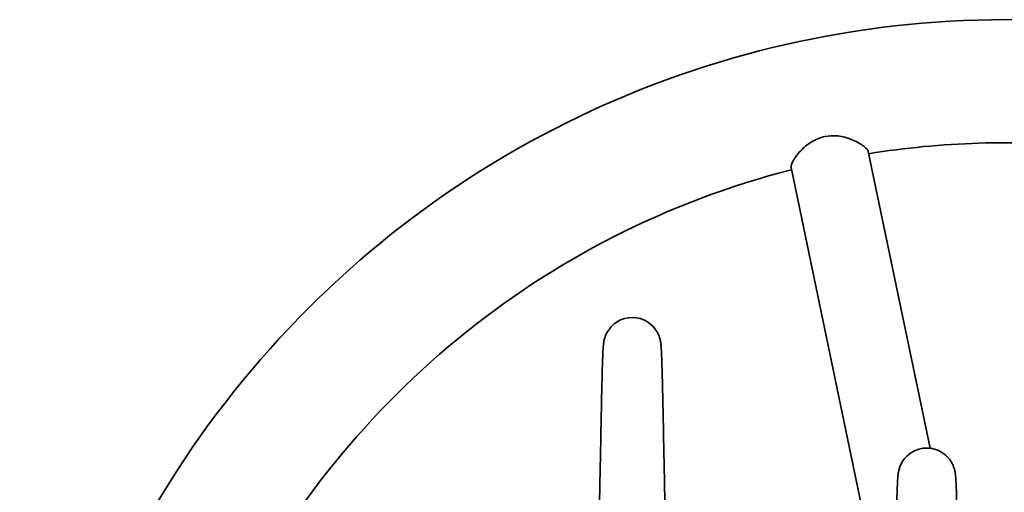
# Model space of a CAD drawing. Header units: millimetres. Extents: x -1179 to 1221, y -429 to 923.
# Tile 31 of 33: x 774 to 974, y 672 to 768. Entities that reach past the tile are written whole.
import ezdxf

# ---------------------------------------------------------------- set-up
doc = ezdxf.new("R2010")
doc.units = ezdxf.units.MM
doc.layers.add('粗实线层', color=7, linetype='Continuous', lineweight=35)

msp = doc.modelspace()

# ---------------------------------------------------------------- linework, layer by layer
at = {"layer": '粗实线层'}
for p, q in [((958.5784, 681.4433), (946.0419, 741.7049)), ((948.7811, 649.9813), (930.3772, 738.4461))]:
    msp.add_line(p, q, dxfattribs=at)
for centre, radius, start, end in [((973.9073, 568.4813), 200, 85.123975, 188.109614), ((973.9073, 568.4813), 175, 84.425333, 99.131803), ((973.9073, 568.4813), 175, 104.372101, 154.536205), ((898.1556, 702.1813), 5.8, 57.930385, 122.060795), ((957.9073, 675.6813), 5.8, 57.930384, 122.060797)]:
    msp.add_arc(centre, radius, start, end, dxfattribs=at)
for points, knots in [([(930.3772, 738.4461), (930.3454, 738.599), (930.3729, 738.8064), (930.5495, 739.338), (930.7079, 739.6659), (931.3029, 740.6521), (931.8545, 741.3696), (933.1711, 742.6892), (933.9216, 743.3029), (935.531, 744.23), (936.3525, 744.5607), (938.1073, 744.9276), (938.9919, 744.9538), (940.8366, 744.749), (941.7694, 744.4874), (943.5059, 743.8045), (944.3006, 743.3663), (945.2453, 742.6973), (945.5238, 742.4583), (945.9011, 742.0388), (946.0099, 741.8585), (946.0419, 741.7049)], [0, 0, 0, 0, 1.34803101, 1.34803101, 2.81849237, 2.81849237, 5.37864141, 5.37864141, 7.7184522, 7.7184522, 9.7776281, 9.7776281, 11.83524396, 11.83524396, 14.17195097, 14.17195097, 16.73475072, 16.73475072, 18.2128507, 18.2128507, 19.56744333, 19.56744333, 19.56744333, 19.56744333]), ([(891.4013, 666.0984), (891.4406, 667.2962), (891.4808, 668.7874), (891.5599, 672.1197), (891.5998, 673.996), (891.6796, 677.9554), (891.7205, 680.0937), (891.8011, 684.3152), (891.8418, 686.4517), (891.9227, 690.4817), (891.9637, 692.4242), (892.0456, 695.8864), (892.0872, 697.4376), (892.1712, 699.9847), (892.2125, 700.9789), (892.2895, 702.1358), (892.3044, 702.4309), (892.407, 703.0799), (892.4349, 703.2376), (892.5094, 703.5572), (892.5467, 703.6997), (892.6577, 704.0583), (892.7406, 704.2853), (892.9582, 704.7761), (893.1005, 705.0438), (893.5066, 705.6794), (893.8004, 706.0395), (894.4186, 706.6347), (894.7371, 706.8842), (895.0765, 707.0974)], [0, 0, 0, 0, 4.83221505, 4.83221505, 9.63693195, 9.63693195, 14.56048444, 14.56048444, 19.48234116, 19.48234116, 24.45160196, 24.45160196, 29.49264442, 29.49264442, 34.61709701, 34.61709701, 37.40430608, 37.40430608, 38.12990808, 38.12990808, 38.59619591, 38.59619591, 39.22131955, 39.22131955, 39.94980129, 39.94980129, 41.03025756, 41.03025756, 41.9679794, 41.9679794, 41.9679794, 41.9679794]), ([(901.2349, 707.0958), (901.764, 706.7636), (902.245, 706.3407), (902.8238, 705.6384), (902.992, 705.3985), (903.2769, 704.9219), (903.3974, 704.6839), (903.5783, 704.2627), (903.6467, 704.0762), (903.7806, 703.6559), (903.8331, 703.4358), (903.9005, 703.1062), (903.9213, 702.9794), (903.9669, 702.6702), (903.9839, 702.5129), (904.0443, 701.8908), (904.0713, 701.4191), (904.1401, 699.9817), (904.1776, 698.9258), (904.2597, 696.1521), (904.3051, 694.3019), (904.3911, 690.3898), (904.4329, 688.3106), (904.5152, 684.0782), (904.5568, 681.874), (904.6387, 677.6207), (904.6801, 675.5181), (904.7612, 671.6983), (904.802, 669.9258), (904.8648, 667.5642), (904.8876, 666.7838), (904.9102, 666.0967)], [0, 0, 0, 0, 1.4614477, 1.4614477, 2.15407056, 2.15407056, 2.80038451, 2.80038451, 3.31864173, 3.31864173, 4.06035288, 4.06035288, 4.70578644, 4.70578644, 5.84081508, 5.84081508, 9.24162726, 9.24162726, 13.77567001, 13.77567001, 19.24528861, 19.24528861, 24.30049321, 24.30049321, 29.31415731, 29.31415731, 34.29408769, 34.29408769, 39.19650371, 39.19650371, 41.96811469, 41.96811469, 41.96811469, 41.96811469]), ([(951.4015, 649.9814), (951.4384, 651.8296), (951.4757, 653.7787), (951.5527, 657.8152), (951.5935, 659.9517), (951.6743, 663.9817), (951.7154, 665.9242), (951.7972, 669.3864), (951.8389, 670.9376), (951.9229, 673.4847), (951.9642, 674.4789), (952.0411, 675.6358), (952.056, 675.9309), (952.1586, 676.5799), (952.1865, 676.7376), (952.2611, 677.0572), (952.2984, 677.1997), (952.4093, 677.5583), (952.4922, 677.7853), (952.7098, 678.2761), (952.8522, 678.5438), (953.2583, 679.1794), (953.552, 679.5395), (954.1703, 680.1347), (954.4887, 680.3842), (954.8282, 680.5974)], [0, 0, 0, 0, 4.44730365, 4.44730365, 9.32015754, 9.32015754, 14.23994327, 14.23994327, 19.23079624, 19.23079624, 24.30422885, 24.30422885, 27.06368818, 27.06368818, 27.7820662, 27.7820662, 28.24371164, 28.24371164, 28.8626114, 28.8626114, 29.5838402, 29.5838402, 30.65353918, 30.65353918, 31.5819248, 31.5819248, 31.5819248, 31.5819248]), ([(960.9865, 680.5958), (961.5156, 680.2636), (961.9967, 679.8407), (962.5754, 679.1384), (962.7437, 678.8985), (963.0286, 678.4219), (963.149, 678.1839), (963.33, 677.7627), (963.3983, 677.5762), (963.5323, 677.1559), (963.5848, 676.9358), (963.6522, 676.6062), (963.6729, 676.4794), (963.7186, 676.1702), (963.7356, 676.0129), (963.796, 675.3908), (963.823, 674.9191), (963.8917, 673.4817), (963.9292, 672.4258), (964.0114, 669.6521), (964.0567, 667.8019), (964.1427, 663.8898), (964.1845, 661.8106), (964.2669, 657.5782), (964.3084, 655.374), (964.3707, 652.1422), (964.392, 651.0485), (964.4133, 649.982)], [0, 0, 0, 0, 1.44704299, 1.44704299, 2.13283899, 2.13283899, 2.77278252, 2.77278252, 3.28593154, 3.28593154, 4.02033206, 4.02033206, 4.65940392, 4.65940392, 5.78324512, 5.78324512, 9.15053712, 9.15053712, 13.63988973, 13.63988973, 19.05559689, 19.05559689, 24.06097508, 24.06097508, 29.02522204, 29.02522204, 31.57974856, 31.57974856, 31.57974856, 31.57974856])]:
    msp.add_open_spline(points, degree=3, knots=knots, dxfattribs=at)

doc.saveas('drawing.dxf')
